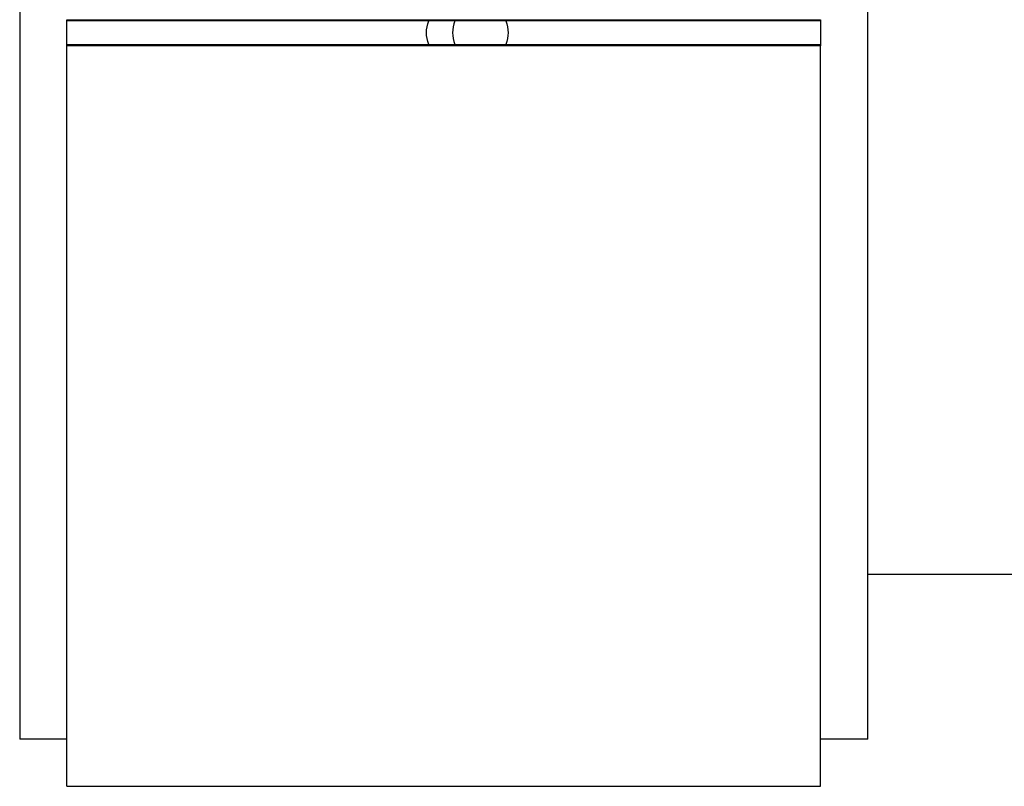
# Model space of a CAD drawing. Header units: inches. Extents: x 36 to 1719, y -84 to 1122.
# Tile 95 of 256: x 663.67 to 666.28, y 313.8 to 315.83. Entities that reach past the tile are written whole.
import ezdxf

# ---------------------------------------------------------------- set-up
doc = ezdxf.new("R2010")
doc.units = ezdxf.units.IN
doc.header["$LTSCALE"] = 48
doc.header["$MEASUREMENT"] = 0
doc.layers.add('Visible (ANSI)', color=7, linetype='Continuous', lineweight=30)

msp = doc.modelspace()

# ---------------------------------------------------------------- linework, layer by layer
at = {"layer": 'Visible (ANSI)'}
for p, q in [((665.91768, 313.92193), (665.91768, 317.67193)), ((663.66768, 317.55686), (663.66768, 313.92193)), ((663.79268, 315.83141), (665.79268, 315.83141)), ((663.79268, 315.82925), (663.79268, 315.83141)), ((663.79268, 315.7646), (663.79268, 315.82925)), ((665.79268, 315.82818), (663.79268, 315.82818)), ((665.79268, 315.83141), (665.79268, 315.82925)), ((665.79268, 315.82925), (665.79268, 315.7646)), ((663.79268, 315.76568), (665.79268, 315.76568)), ((663.79268, 315.76244), (663.79268, 315.7646)), ((665.79268, 315.76244), (663.79268, 315.76244)), ((663.79268, 313.79693), (663.79268, 315.76244)), ((665.79268, 315.7646), (665.79268, 315.76244)), ((665.79268, 313.79693), (665.79268, 315.76244)), ((668.41768, 314.35943), (665.91768, 314.35943)), ((663.79268, 313.92193), (663.66768, 313.92193)), ((665.91768, 313.92193), (665.79268, 313.92193)), ((663.79268, 313.79693), (665.79268, 313.79693))]:
    msp.add_line(p, q, dxfattribs=at)
for points in [[(664.74693, 315.79693), (664.74693, 315.80729), (664.74911, 315.8181), (664.75332, 315.82817)], [(664.82262, 315.82817), (664.8184, 315.81811), (664.81621, 315.80729), (664.81621, 315.79693)], [(664.75332, 315.76568), (664.74911, 315.77575), (664.74693, 315.78656), (664.74693, 315.79693)], [(664.81621, 315.79693), (664.81621, 315.78656), (664.8184, 315.77575), (664.82262, 315.76568)]]:
    msp.add_open_spline(points, degree=3, dxfattribs=at)
msp.add_open_spline([(664.95743, 315.82817), (664.96141, 315.81805), (664.96343, 315.80725), (664.96343, 315.78661), (664.96141, 315.7758), (664.95743, 315.76568)], degree=3, knots=[0.30552453, 0.30552453, 0.30552453, 0.30552453, 0.38417032, 0.38417032, 0.46282213, 0.46282213, 0.46282213, 0.46282213], dxfattribs=at)

doc.saveas('drawing.dxf')
